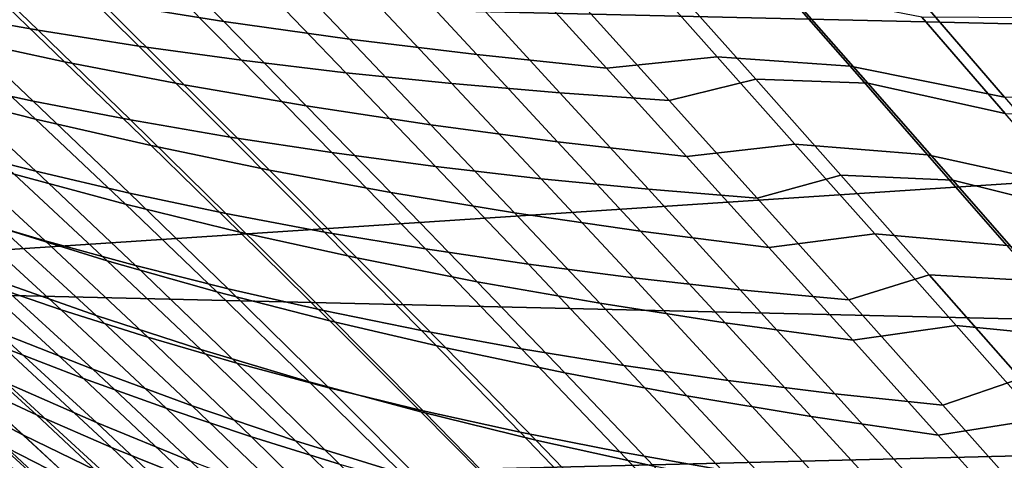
# Model space of a CAD drawing. Header units: metres. Extents: x -28 to 70, y -212 to 28.
# Tile 172 of 239: x 15.23 to 18.49, y 16.18 to 17.64. Entities that reach past the tile are written whole.
import ezdxf

# ---------------------------------------------------------------- set-up
doc = ezdxf.new("R2010")
doc.units = ezdxf.units.M
doc.layers.add('solid_10_261_102_XXX', color=7, linetype='CONTINUOUS')

msp = doc.modelspace()

# ---------------------------------------------------------------- linework, layer by layer
at = {"layer": 'solid_10_261_102_XXX'}
for points in [[(-20.322767, 18.526602, -5), (21.156691, 17.568279, -5), (21.94552, 16.572386, -5), (-21.156691, 17.568279, -5)], [(-20.322767, 18.526602, -5), (20.322767, 18.526602, -5), (21.156691, 17.568279, -5)], [(19.95303, 18.190014), (12.497418, 18.105646), (13.357579, 17.480703)], [(19.95303, 18.190014), (13.357579, 17.480703), (14.186542, 16.814932), (20.771799, 17.249125)], [(15.494293, 17.702028, 102.612411), (15.226295, 17.968056, 103.234802), (15.637606, 17.908285, 103.410553), (15.902328, 17.637171, 102.798393)], [(14.663532, 17.944433, 125.623428), (14.961581, 17.665688, 126.275108), (15.287668, 17.607883, 126.056221), (14.993519, 17.891268, 125.412109)], [(15.902328, 17.637171, 102.798393), (15.637606, 17.908285, 103.410553), (16.055849, 17.855007, 103.5765), (16.317808, 17.578978, 102.973885)], [(14.993519, 17.891268, 125.412109), (15.287668, 17.607883, 126.056221), (15.620714, 17.555578, 125.844887), (15.330063, 17.843557, 125.207909)], [(14.987087, 17.587193, 101.598099), (14.702692, 17.851952, 102.211296), (15.094236, 17.773607, 102.416519), (15.374249, 17.50383, 101.814064)], [(15.330063, 17.843557, 125.207909), (15.620714, 17.555578, 125.844887), (15.960339, 17.508747, 125.641533), (15.672788, 17.801247, 125.0112)], [(16.317808, 17.578978, 102.973885), (16.055849, 17.855007, 103.5765), (16.480495, 17.808128, 103.732124), (16.740192, 17.527395, 103.138306)], [(16.740192, 17.527395, 103.138306), (16.480495, 17.808128, 103.732124), (16.911024, 17.767553, 103.8769), (17.168945, 17.48237, 103.291092)], [(15.374249, 17.50383, 101.814064), (15.094236, 17.773607, 102.416519), (15.494293, 17.702028, 102.612411), (15.770434, 17.42729, 102.020119)], [(15.672788, 17.801247, 125.0112), (15.960339, 17.508747, 125.641533), (16.306158, 17.46736, 125.446571), (16.021317, 17.764275, 124.822372)], [(17.168945, 17.48237, 103.291092), (16.911024, 17.767553, 103.8769), (17.286366, 17.801577, 104.153778), (17.536242, 17.519646, 103.579033)], [(17.536242, 17.519646, 103.579033), (17.286366, 17.801577, 104.153778), (17.727251, 17.774239, 104.273674), (17.976357, 17.488556, 103.705238)], [(17.727251, 17.774239, 104.273674), (18.232637, 17.682631, 104.240883), (18.488052, 17.386021, 103.673866), (17.976357, 17.488556, 103.705238)], [(16.021317, 17.764275, 124.822372), (16.306158, 17.46736, 125.446571), (16.657789, 17.431389, 125.260414), (16.375273, 17.732586, 124.641792)], [(17.376951, 17.37557, 124.916168), (17.663696, 17.445818, 124.589485), (17.394941, 17.748558, 123.990227), (17.097952, 17.684805, 124.306908)], [(17.394941, 17.748558, 123.990227), (17.663696, 17.445818, 124.589485), (18.034958, 17.432215, 124.443451), (17.767075, 17.738234, 123.847397)], [(14.642765, 17.728886, 126.501068), (14.956229, 17.441132, 127.133087), (15.271014, 17.373251, 126.900093), (14.961581, 17.665688, 126.275108)], [(16.375273, 17.732586, 124.641792), (16.657789, 17.431389, 125.260414), (17.014849, 17.400801, 125.083473), (16.734278, 17.706114, 124.469849)], [(16.734278, 17.706114, 124.469849), (17.014849, 17.400801, 125.083473), (17.376951, 17.37557, 124.916168), (17.097952, 17.684805, 124.306908)], [(17.767075, 17.738234, 123.847397), (18.034958, 17.432215, 124.443451), (18.489687, 17.331665, 124.476151), (18.213223, 17.651196, 123.875923)], [(14.905812, 17.408245, 100.779129), (14.609379, 17.677181, 101.372986), (14.987087, 17.587193, 101.598099), (15.278637, 17.313551, 101.014786)], [(15.770434, 17.42729, 102.020119), (15.494293, 17.702028, 102.612411), (15.902328, 17.637171, 102.798393), (16.1751, 17.357569, 102.215637)], [(18.488052, 17.386021, 103.673866), (18.232637, 17.682631, 104.240883), (18.681435, 17.666035, 104.337143), (18.936905, 17.366383, 103.774498)], [(14.961581, 17.665688, 126.275108), (15.271014, 17.373251, 126.900093), (15.593454, 17.310749, 126.674553), (15.287668, 17.607883, 126.056221)], [(18.213223, 17.651196, 123.875923), (18.489687, 17.331665, 124.476151), (18.868118, 17.327372, 124.351372), (18.591799, 17.649746, 123.752693)], [(16.1751, 17.357569, 102.215637), (15.902328, 17.637171, 102.798393), (16.317808, 17.578978, 102.973885), (16.587702, 17.294647, 102.400002)], [(15.278637, 17.313551, 101.014786), (14.987087, 17.587193, 101.598099), (15.374249, 17.50383, 101.814064), (15.661403, 17.225471, 101.240776)], [(15.287668, 17.607883, 126.056221), (15.593454, 17.310749, 126.674553), (15.923236, 17.253761, 126.457008), (15.620714, 17.555578, 125.844887)], [(16.587702, 17.294647, 102.400002), (16.317808, 17.578978, 102.973885), (16.740192, 17.527395, 103.138306), (17.007696, 17.238512, 102.572578)], [(-21.156691, 17.568279, -5), (21.94552, 16.572386, -5), (22.687424, 15.541261, -5), (-21.94552, 16.572386, -5)], [(15.620714, 17.555578, 125.844887), (15.923236, 17.253761, 126.457008), (16.259975, 17.202293, 126.247917), (15.960339, 17.508747, 125.641533)], [(14.649334, 17.514109, 127.372925), (14.976249, 17.218103, 127.984138), (15.279026, 17.140551, 127.737732), (14.956229, 17.441132, 127.133087)], [(17.007696, 17.238512, 102.572578), (16.740192, 17.527395, 103.138306), (17.168945, 17.48237, 103.291092), (17.434534, 17.189144, 102.73275)], [(17.434534, 17.189144, 102.73275), (17.168945, 17.48237, 103.291092), (17.536242, 17.519646, 103.579033), (17.793598, 17.229887, 103.030548)], [(17.793598, 17.229887, 103.030548), (17.536242, 17.519646, 103.579033), (17.976357, 17.488556, 103.705238), (18.23278, 17.195061, 103.162506)], [(15.661403, 17.225471, 101.240776), (15.374249, 17.50383, 101.814064), (15.770434, 17.42729, 102.020119), (16.053679, 17.144245, 101.456306)], [(15.960339, 17.508747, 125.641533), (16.259975, 17.202293, 126.247917), (16.603287, 17.156343, 126.047707), (16.306158, 17.46736, 125.446571)], [(17.976357, 17.488556, 103.705238), (18.488052, 17.386021, 103.673866), (18.750669, 17.081425, 103.132629), (18.23278, 17.195061, 103.162506)], [(16.306158, 17.46736, 125.446571), (16.603287, 17.156343, 126.047707), (16.95278, 17.115913, 125.856842), (16.657789, 17.431389, 125.260414)], [(17.66877, 17.051601, 125.504921), (17.945454, 17.128212, 125.170029), (17.663696, 17.445818, 124.589485), (17.376951, 17.37557, 124.916168)], [(17.663696, 17.445818, 124.589485), (17.945454, 17.128212, 125.170029), (18.316, 17.111008, 125.021591), (18.034958, 17.432215, 124.443451)], [(14.956229, 17.441132, 127.133087), (15.279026, 17.140551, 127.737732), (15.590051, 17.068026, 127.49852), (15.271014, 17.373251, 126.900093)], [(16.053679, 17.144245, 101.456306), (15.770434, 17.42729, 102.020119), (16.1751, 17.357569, 102.215637), (16.454916, 17.069901, 101.660698)], [(16.657789, 17.431389, 125.260414), (16.95278, 17.115913, 125.856842), (17.308071, 17.080999, 125.675766), (17.014849, 17.400801, 125.083473)], [(18.034958, 17.432215, 124.443451), (18.316, 17.111008, 125.021591), (18.779449, 16.996458, 125.058235), (18.489687, 17.331665, 124.476151)], [(15.208241, 17.130457, 100.214188), (14.905812, 17.408245, 100.779129), (15.278637, 17.313551, 101.014786), (15.576228, 17.031401, 100.459679)], [(17.014849, 17.400801, 125.083473), (17.308071, 17.080999, 125.675766), (17.66877, 17.051601, 125.504921), (17.376951, 17.37557, 124.916168)], [(15.271014, 17.373251, 126.900093), (15.590051, 17.068026, 127.49852), (15.909091, 17.000839, 127.267143), (15.593454, 17.310749, 126.674553)], [(16.454916, 17.069901, 101.660698), (16.1751, 17.357569, 102.215637), (16.587702, 17.294647, 102.400002), (16.864563, 17.002459, 101.853294)], [(14.681944, 17.300367, 128.237076), (15.020286, 16.996565, 128.826645), (15.310431, 16.909967, 128.567551), (14.976249, 17.218103, 127.984138)], [(15.576228, 17.031401, 100.459679), (15.278637, 17.313551, 101.014786), (15.661403, 17.225471, 101.240776), (15.954621, 16.938923, 100.695015)], [(15.593454, 17.310749, 126.674553), (15.909091, 17.000839, 127.267143), (16.235836, 16.939159, 127.044182), (15.923236, 17.253761, 126.457008)], [(16.864563, 17.002459, 101.853294), (16.587702, 17.294647, 102.400002), (17.007696, 17.238512, 102.572578), (17.282072, 16.941936, 102.033417)], [(15.923236, 17.253761, 126.457008), (16.235836, 16.939159, 127.044182), (16.569901, 16.883015, 126.830109), (16.259975, 17.202293, 126.247917)], [(20.771799, 17.249125), (14.186542, 16.814932), (14.982368, 16.109892), (21.546238, 16.271437)], [(15.163432, 16.953238, 99.412216), (14.850972, 17.235598, 99.959518), (15.208241, 17.130457, 100.214188), (15.515514, 16.844177, 99.676468)], [(14.976249, 17.218103, 127.984138), (15.310431, 16.909967, 128.567551), (15.609379, 16.827969, 128.315292), (15.279026, 17.140551, 127.737732)], [(15.954621, 16.938923, 100.695015), (15.661403, 17.225471, 101.240776), (16.053679, 17.144245, 101.456306), (16.342985, 16.853298, 100.919365)], [(17.282072, 16.941936, 102.033417), (17.007696, 17.238512, 102.572578), (17.434534, 17.189144, 102.73275), (17.706888, 16.888355, 102.200386)], [(17.706888, 16.888355, 102.200386), (17.434534, 17.189144, 102.73275), (17.793598, 17.229887, 103.030548), (18.057589, 16.932793, 102.506935)], [(18.057589, 16.932793, 102.506935), (17.793598, 17.229887, 103.030548), (18.23278, 17.195061, 103.162506), (18.49571, 16.894258, 102.644127)], [(16.259975, 17.202293, 126.247917), (16.569901, 16.883015, 126.830109), (16.910896, 16.832436, 126.625412), (16.603287, 17.156343, 126.047707)], [(18.23278, 17.195061, 103.162506), (18.750669, 17.081425, 103.132629), (19.019672, 16.769381, 102.615776), (18.49571, 16.894258, 102.644127)], [(16.603287, 17.156343, 126.047707), (16.910896, 16.832436, 126.625412), (17.258432, 16.787447, 126.430573), (16.95278, 17.115913, 125.856842)], [(15.515514, 16.844177, 99.676468), (15.208241, 17.130457, 100.214188), (15.576228, 17.031401, 100.459679), (15.87875, 16.741112, 99.931129)], [(15.279026, 17.140551, 127.737732), (15.609379, 16.827969, 128.315292), (15.916907, 16.75091, 128.070541), (15.590051, 17.068026, 127.49852)], [(16.342985, 16.853298, 100.919365), (16.053679, 17.144245, 101.456306), (16.454916, 17.069901, 101.660698), (16.74077, 16.774588, 101.132004)], [(17.971577, 16.714346, 126.07238), (18.238466, 16.79718, 125.730988), (17.945454, 17.128212, 125.170029), (17.66877, 17.051601, 125.504921)], [(17.945454, 17.128212, 125.170029), (18.238466, 16.79718, 125.730988), (18.60844, 16.776121, 125.580818), (18.316, 17.111008, 125.021591)], [(14.739164, 17.087418, 129.091873), (15.086852, 16.776012, 129.659302), (15.363817, 16.681181, 129.388245), (15.020286, 16.996565, 128.826645)], [(16.95278, 17.115913, 125.856842), (17.258432, 16.787447, 126.430573), (17.612123, 16.748075, 126.246071), (17.308071, 17.080999, 125.675766)], [(18.316, 17.111008, 125.021591), (18.60844, 16.776121, 125.580818), (19.080627, 16.647245, 125.620972), (18.779449, 16.996458, 125.058235)], [(15.14426, 16.780291, 98.608963), (14.822806, 17.067759, 99.139374), (15.163432, 16.953238, 99.412216), (15.479444, 16.662363, 98.891098)], [(15.590051, 17.068026, 127.49852), (15.916907, 16.75091, 128.070541), (16.232792, 16.679131, 127.834007), (15.909091, 17.000839, 127.267143)], [(16.74077, 16.774588, 101.132004), (16.454916, 17.069901, 101.660698), (16.864563, 17.002459, 101.853294), (17.147423, 16.702847, 101.332214)], [(17.308071, 17.080999, 125.675766), (17.612123, 16.748075, 126.246071), (17.971577, 16.714346, 126.07238), (17.66877, 17.051601, 125.504921)], [(15.87875, 16.741112, 99.931129), (15.576228, 17.031401, 100.459679), (15.954621, 16.938923, 100.695015), (16.252827, 16.644567, 100.175163)], [(15.020286, 16.996565, 128.826645), (15.363817, 16.681181, 129.388245), (15.650108, 16.590458, 129.123581), (15.310431, 16.909967, 128.567551)], [(15.909091, 17.000839, 127.267143), (16.232792, 16.679131, 127.834007), (16.556723, 16.612823, 127.606285), (16.235836, 16.939159, 127.044182)], [(17.147423, 16.702847, 101.332214), (16.864563, 17.002459, 101.853294), (17.282072, 16.941936, 102.033417), (17.562386, 16.638124, 101.519287)], [(15.479444, 16.662363, 98.891098), (15.163432, 16.953238, 99.412216), (15.515514, 16.844177, 99.676468), (15.826487, 16.549767, 99.164291)], [(16.252827, 16.644567, 100.175163), (15.954621, 16.938923, 100.695015), (16.342985, 16.853298, 100.919365), (16.637316, 16.554848, 100.407692)], [(16.235836, 16.939159, 127.044182), (16.556723, 16.612823, 127.606285), (16.888317, 16.552044, 127.387894), (16.569901, 16.883015, 126.830109)], [(17.562386, 16.638124, 101.519287), (17.282072, 16.941936, 102.033417), (17.706888, 16.888355, 102.200386), (17.985106, 16.580477, 101.692505)], [(17.985106, 16.580477, 101.692505), (17.706888, 16.888355, 102.200386), (18.057589, 16.932793, 102.506935), (18.327391, 16.628828, 102.006821)], [(18.327391, 16.628828, 102.006821), (18.057589, 16.932793, 102.506935), (18.49571, 16.894258, 102.644127), (18.764351, 16.586639, 102.148758)], [(15.150466, 16.6098, 97.80468), (14.821237, 16.902988, 98.318932), (15.14426, 16.780291, 98.608963), (15.467878, 16.484259, 98.103676)], [(15.310431, 16.909967, 128.567551), (15.650108, 16.590458, 129.123581), (15.945509, 16.504211, 128.866028), (15.609379, 16.827969, 128.315292)], [(14.819428, 16.87459, 129.93602), (15.174341, 16.555542, 130.48114), (15.437654, 16.45343, 130.198822), (15.086852, 16.776012, 129.659302)], [(16.569901, 16.883015, 126.830109), (16.888317, 16.552044, 127.387894), (17.227182, 16.496845, 127.179329), (16.910896, 16.832436, 126.625412)], [(15.826487, 16.549767, 99.164291), (15.515514, 16.844177, 99.676468), (15.87875, 16.741112, 99.931129), (16.185089, 16.44306, 99.427467)], [(15.609379, 16.827969, 128.315292), (15.945509, 16.504211, 128.866028), (16.249804, 16.422804, 128.616333), (15.916907, 16.75091, 128.070541)], [(16.637316, 16.554848, 100.407692), (16.342985, 16.853298, 100.919365), (16.74077, 16.774588, 101.132004), (17.031662, 16.472048, 100.62796)], [(16.910896, 16.832436, 126.625412), (17.227182, 16.496845, 127.179329), (17.572933, 16.447277, 126.981117), (17.258432, 16.787447, 126.430573)], [(18.283535, 16.365246, 126.61779), (18.540989, 16.454157, 126.271507), (18.238466, 16.79718, 125.730988), (17.971577, 16.714346, 126.07238)], [(18.238466, 16.79718, 125.730988), (18.540989, 16.454157, 126.271507), (18.910519, 16.429062, 126.120125), (18.60844, 16.776121, 125.580818)], [(14.678011, 16.768976, 131.060394), (15.042739, 16.444721, 131.58934), (15.281469, 16.333763, 131.291946), (14.921057, 16.660852, 130.768585)], [(15.086852, 16.776012, 129.659302), (15.437654, 16.45343, 130.198822), (15.710784, 16.354897, 129.922409), (15.363817, 16.681181, 129.388245)], [(15.467878, 16.484259, 98.103676), (15.14426, 16.780291, 98.608963), (15.479444, 16.662363, 98.891098), (15.797823, 16.363327, 98.39447)], [(17.031662, 16.472048, 100.62796), (16.74077, 16.774588, 101.132004), (17.147423, 16.702847, 101.332214), (17.43531, 16.39625, 100.835205)], [(17.258432, 16.787447, 126.430573), (17.572933, 16.447277, 126.981117), (17.92518, 16.403395, 126.79377), (17.612123, 16.748075, 126.246071)], [(15.181817, 16.439505, 96.99971), (14.845881, 16.73937, 97.498581), (15.150466, 16.6098, 97.80468), (15.480692, 16.307676, 97.314438)], [(16.185089, 16.44306, 99.427467), (15.87875, 16.741112, 99.931129), (16.252827, 16.644567, 100.175163), (16.554947, 16.342793, 99.679573)], [(15.916907, 16.75091, 128.070541), (16.249804, 16.422804, 128.616333), (16.562769, 16.346598, 128.375183), (16.232792, 16.679131, 127.834007)], [(17.612123, 16.748075, 126.246071), (17.92518, 16.403395, 126.79377), (18.283535, 16.365246, 126.61779), (17.971577, 16.714346, 126.07238)], [(14.973234, 16.405464, 95.859871), (14.624751, 16.712343, 96.352676), (14.896406, 16.574593, 96.678741), (15.238788, 16.266237, 96.194435)], [(17.43531, 16.39625, 100.835205), (17.147423, 16.702847, 101.332214), (17.562386, 16.638124, 101.519287), (17.847704, 16.327534, 101.028671)], [(15.363817, 16.681181, 129.388245), (15.710784, 16.354897, 129.922409), (15.993521, 16.260326, 129.652634), (15.650108, 16.590458, 129.123581)], [(16.232792, 16.679131, 127.834007), (16.562769, 16.346598, 128.375183), (16.884106, 16.275805, 128.143234), (16.556723, 16.612823, 127.606285)], [(14.921057, 16.660852, 130.768585), (15.281469, 16.333763, 131.291946), (15.530687, 16.225433, 130.999084), (15.174341, 16.555542, 130.48114)], [(15.797823, 16.363327, 98.39447), (15.479444, 16.662363, 98.891098), (15.826487, 16.549767, 99.164291), (16.140007, 16.247585, 98.675957)], [(16.554947, 16.342793, 99.679573), (16.252827, 16.644567, 100.175163), (16.637316, 16.554848, 100.407692), (16.935631, 16.2493, 99.919678)], [(17.847704, 16.327534, 101.028671), (17.562386, 16.638124, 101.519287), (17.985106, 16.580477, 101.692505), (18.268286, 16.265984, 101.207603)], [(15.480692, 16.307676, 97.314438), (15.150466, 16.6098, 97.80468), (15.467878, 16.484259, 98.103676), (15.792743, 16.179701, 97.621788)], [(16.556723, 16.612823, 127.606285), (16.884106, 16.275805, 128.143234), (17.213425, 16.210506, 127.921028), (16.888317, 16.552044, 127.387894)], [(18.268286, 16.265984, 101.207603), (17.985106, 16.580477, 101.692505), (18.327391, 16.628828, 102.006821), (18.602184, 16.318464, 101.528809)], [(18.602184, 16.318464, 101.528809), (18.327391, 16.628828, 102.006821), (18.764351, 16.586639, 102.148758), (19.037905, 16.272692, 101.675049)], [(-21.94552, 16.572386, -5), (22.687424, 15.541261, -5), (23.381018, 14.476808, -5), (-22.687424, 15.541261, -5)], [(15.238788, 16.266237, 96.194435), (14.896406, 16.574593, 96.678741), (15.181817, 16.439505, 96.99971), (15.518419, 16.129484, 96.523689)], [(15.650108, 16.590458, 129.123581), (15.993521, 16.260326, 129.652634), (16.285652, 16.170101, 129.390259), (15.945509, 16.504211, 128.866028)], [(15.076754, 16.228533, 95.042366), (14.721894, 16.546419, 95.521194), (14.973234, 16.405464, 95.859871), (15.321954, 16.086668, 95.389191)], [(14.814704, 16.557917, 131.890518), (15.183752, 16.224306, 132.398849), (15.407482, 16.108843, 132.092209), (15.042739, 16.444721, 131.58934)], [(15.174341, 16.555542, 130.48114), (15.530687, 16.225433, 130.999084), (15.790187, 16.120129, 130.711563), (15.437654, 16.45343, 130.198822)], [(16.140007, 16.247585, 98.675957), (15.826487, 16.549767, 99.164291), (16.185089, 16.44306, 99.427467), (16.494133, 16.137615, 98.947037)], [(16.935631, 16.2493, 99.919678), (16.637316, 16.554848, 100.407692), (17.031662, 16.472048, 100.62796), (17.326588, 16.162701, 100.146988)], [(16.888317, 16.552044, 127.387894), (17.213425, 16.210506, 127.921028), (17.550343, 16.150778, 127.709099), (17.227182, 16.496845, 127.179329)], [(15.945509, 16.504211, 128.866028), (16.285652, 16.170101, 129.390259), (16.586966, 16.084604, 129.136032), (16.249804, 16.422804, 128.616333)], [(15.792743, 16.179701, 97.621788), (15.467878, 16.484259, 98.103676), (15.797823, 16.363327, 98.39447), (16.117678, 16.056175, 97.920624)], [(17.326588, 16.162701, 100.146988), (17.031662, 16.472048, 100.62796), (17.43531, 16.39625, 100.835205), (17.727261, 16.083103, 100.36071)], [(17.227182, 16.496845, 127.179329), (17.550343, 16.150778, 127.709099), (17.894472, 16.096691, 127.50798), (17.572933, 16.447277, 126.981117)], [(14.769315, 16.459261, 133.020599), (15.146428, 16.116846, 133.515396), (15.343581, 15.997408, 133.197876), (14.971057, 16.341335, 132.708588)], [(15.042739, 16.444721, 131.58934), (15.407482, 16.108843, 132.092209), (15.64214, 15.995438, 131.789505), (15.281469, 16.333763, 131.291946)], [(15.518419, 16.129484, 96.523689), (15.181817, 16.439505, 96.99971), (15.480692, 16.307676, 97.314438), (15.811844, 15.995811, 96.846466)], [(15.437654, 16.45343, 130.198822), (15.790187, 16.120129, 130.711563), (16.059761, 16.018246, 130.430145), (15.710784, 16.354897, 129.922409)], [(16.494133, 16.137615, 98.947037), (16.185089, 16.44306, 99.427467), (16.554947, 16.342793, 99.679573), (16.859903, 16.033987, 99.206612)], [(17.572933, 16.447277, 126.981117), (17.894472, 16.096691, 127.50798), (18.245422, 16.048323, 127.31823), (17.92518, 16.403395, 126.79377)], [(18.60281, 16.005745, 127.140373), (18.851276, 16.100578, 126.790726), (18.540989, 16.454157, 126.271507), (18.283535, 16.365246, 126.61779)], [(15.321954, 16.086668, 95.389191), (14.973234, 16.405464, 95.859871), (15.238788, 16.266237, 96.194435), (15.581675, 15.946358, 95.73172)], [(16.249804, 16.422804, 128.616333), (16.586966, 16.084604, 129.136032), (16.897249, 16.004208, 128.890717), (16.562769, 16.346598, 128.375183)], [(17.92518, 16.403395, 126.79377), (18.245422, 16.048323, 127.31823), (18.60281, 16.005745, 127.140373), (18.283535, 16.365246, 126.61779)], [(15.207068, 16.040171, 94.226593), (14.845917, 16.370937, 94.692513), (15.076754, 16.228533, 95.042366), (15.43173, 15.89738, 94.584267)], [(17.727261, 16.083103, 100.36071), (17.43531, 16.39625, 100.835205), (17.847704, 16.327534, 101.028671), (18.137093, 16.010618, 100.560043)], [(15.257833, 15.866045, 135.760071), (14.86318, 16.235382, 135.286453), (14.725789, 16.348619, 135.608551), (15.125985, 15.979445, 136.087875)], [(14.785203, 16.355171, 134.154114), (15.170547, 16.001123, 134.637299), (15.340749, 15.881471, 134.312027), (14.960338, 16.23633, 133.834442)], [(14.971057, 16.341335, 132.708588), (15.343581, 15.997408, 133.197876), (15.551907, 15.878708, 132.882721), (15.183752, 16.224306, 132.398849)], [(15.710784, 16.354897, 129.922409), (16.059761, 16.018246, 130.430145), (16.339201, 15.920176, 130.155624), (15.993521, 16.260326, 129.652634)], [(16.117678, 16.056175, 97.920624), (15.797823, 16.363327, 98.39447), (16.140007, 16.247585, 98.675957), (16.455208, 15.937694, 98.209808)], [(16.859903, 16.033987, 99.206612), (16.554947, 16.342793, 99.679573), (16.935631, 16.2493, 99.919678), (17.236891, 15.937057, 99.453712)], [(16.562769, 16.346598, 128.375183), (16.897249, 16.004208, 128.890717), (17.2162, 15.929151, 128.654953), (16.884106, 16.275805, 128.143234)], [(15.174845, 15.977146, 93.045059), (14.800925, 16.322769, 93.506905), (14.996865, 16.182314, 93.867043), (15.364289, 15.836864, 93.412827)], [(15.281469, 16.333763, 131.291946), (15.64214, 15.995438, 131.789505), (15.887523, 15.884494, 131.491516), (15.530687, 16.225433, 130.999084)], [(15.811844, 15.995811, 96.846466), (15.480692, 16.307676, 97.314438), (15.792743, 16.179701, 97.621788), (16.118773, 15.865824, 97.161598)], [(18.137093, 16.010618, 100.560043), (17.847704, 16.327534, 101.028671), (18.268286, 16.265984, 101.207603), (18.555527, 15.945354, 100.744202)], [(18.555527, 15.945354, 100.744202), (18.268286, 16.265984, 101.207603), (18.602184, 16.318464, 101.528809), (18.881144, 16.002165, 101.071533)], [(21.546238, 16.271437), (14.982368, 16.109892), (15.743198, 15.367227)], [(21.546238, 16.271437), (15.743198, 15.367227), (16.467257, 14.588675), (22.274694, 15.259029)], [(16.884106, 16.275805, 128.143234), (17.2162, 15.929151, 128.654953), (17.543438, 15.859529, 128.429321), (17.213425, 16.210506, 127.921028)], [(14.999737, 16.114616, 92.677933), (15.380067, 15.752286, 92.226715), (15.225931, 15.885392, 91.854111), (14.838763, 16.248243, 92.312767)], [(15.581675, 15.946358, 95.73172), (15.238788, 16.266237, 96.194435), (15.518419, 16.129484, 96.523689), (15.855783, 15.808351, 96.068733)], [(15.993521, 16.260326, 129.652634), (16.339201, 15.920176, 130.155624), (16.628304, 15.826315, 129.888779), (16.285652, 16.170101, 129.390259)], [(16.455208, 15.937694, 98.209808), (16.140007, 16.247585, 98.675957), (16.494133, 16.137615, 98.947037), (16.80504, 15.824852, 98.488205)], [(17.236891, 15.937057, 99.453712), (16.935631, 16.2493, 99.919678), (17.326588, 16.162701, 100.146988), (17.624544, 15.846966, 99.687508)], [(14.86318, 16.235382, 135.286453), (15.257833, 15.866045, 135.760071), (15.400709, 15.749762, 135.430359), (15.011395, 16.119322, 134.962402)], [(14.960338, 16.23633, 133.834442), (15.340749, 15.881471, 134.312027), (15.522117, 15.761054, 133.987473), (15.146428, 16.116846, 133.515396)], [(15.43173, 15.89738, 94.584267), (15.076754, 16.228533, 95.042366), (15.321954, 16.086668, 95.389191), (15.671047, 15.754983, 94.938751)], [(15.183752, 16.224306, 132.398849), (15.551907, 15.878708, 132.882721), (15.771491, 15.761415, 132.570816), (15.407482, 16.108843, 132.092209)], [(15.530687, 16.225433, 130.999084), (15.887523, 15.884494, 131.491516), (16.143427, 15.776414, 131.199051), (15.790187, 16.120129, 130.711563)], [(17.213425, 16.210506, 127.921028), (17.543438, 15.859529, 128.429321), (17.878578, 15.795436, 128.214371), (17.550343, 16.150778, 127.709099)]]:
    msp.add_3dface(points, dxfattribs=at)

doc.saveas('drawing.dxf')
